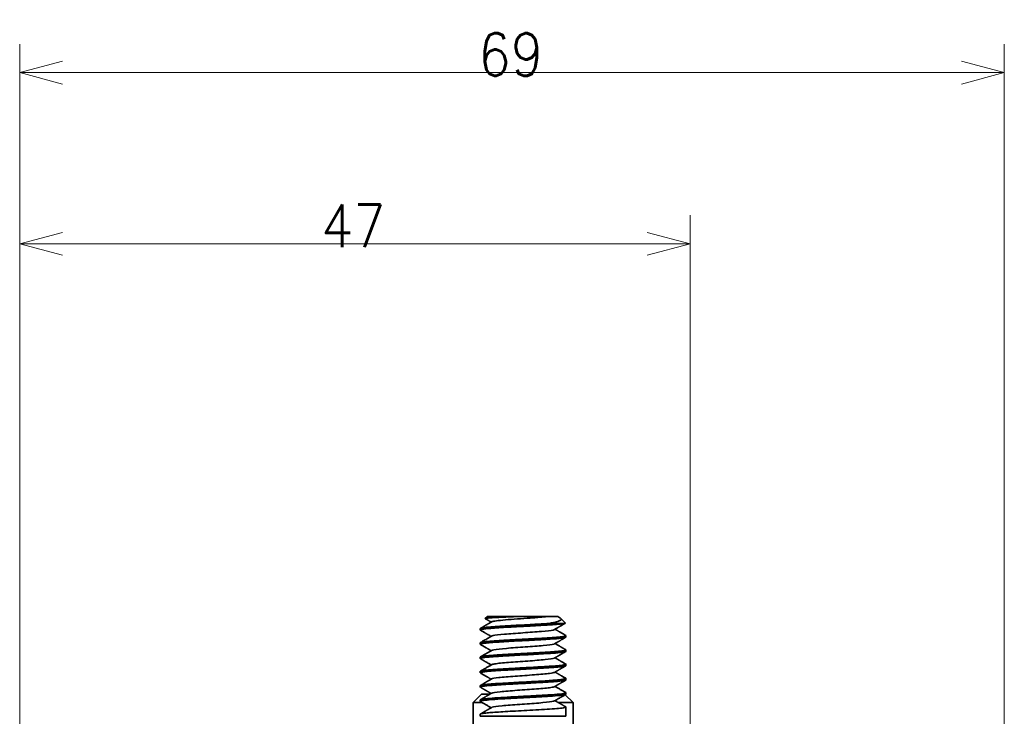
# Model space of a CAD drawing. Header units: millimetres. Extents: x 31 to 1647, y 187 to 975.
# Tile 62 of 151: x 848 to 917, y 735 to 784. Entities that reach past the tile are written whole.
import ezdxf

# ---------------------------------------------------------------- set-up
doc = ezdxf.new("R2010")
doc.units = ezdxf.units.MM
doc.layers.add('1', color=7, linetype='Continuous', true_color=0xffffff)
doc.styles.add('kanji2', font='simplex.shx', dxfattribs={"bigfont": 'bigfont.shx'})
doc.dimstyles.get("Standard").update_dxf_attribs({"dimtxt": 0.18, "dimasz": 0.18, "dimexe": 0.18, "dimexo": 0.0625, "dimgap": 0.09, "dimtad": 0, "dimtih": 1, "dimtoh": 1, "dimdec": 4, "dimzin": 0, "dimdsep": 46, "dimtxsty": 'Standard', "dimcen": 0.09, "dimadec": 0, "dimazin": 0, "dimtfac": 1, "dimtdec": 4, "dimtofl": 0, "dimtmove": 0, "dimatfit": 3, "dimfxl": 1, "dimtolj": 1, "dimtzin": 0, "dimarcsym": 0})

# ---------------------------------------------------------------- blocks, each defined once
blk = doc.blocks.new('_U1')
at = {"layer": '1', "color": 146, "lineweight": 13}
for p, q in [((848.218238, 731.329238), (848.218238, 782.407391)), ((917.168238, 725.364238), (917.168238, 782.407391)), ((848.218238, 780.407391), (851.218235, 781.211239)), ((917.168238, 780.407391), (914.168235, 781.211239)), ((848.218238, 780.407391), (917.168238, 780.407391)), ((848.218238, 780.407391), (851.218241, 779.603544)), ((917.168238, 780.407391), (914.168241, 779.603544))]:
    blk.add_line(p, q, dxfattribs=at)
at = {"layer": '1', "color": 146, "linetype": 'Continuous', "lineweight": 13, "insert": (880.327432, 780.173884), "char_height": 3, "attachment_point": 7, "line_spacing_factor": 0.63253, "style": 'kanji2'}
blk.add_mtext('\\W0.8876;69', dxfattribs=at)
blk = doc.blocks.new('_Open')
at = {"color": 0, "linetype": 'ByBlock', "lineweight": -2}
for p, q in [((-1, 0.166667), (0, 0)), ((-1, -0.166667), (0, 0)), ((0, 0), (-1, 0))]:
    blk.add_line(p, q, dxfattribs=at)
blk = doc.blocks.new('_U15')
at = {"layer": '1', "color": 146, "lineweight": 13}
for p, q in [((848.218238, 731.329238), (848.218238, 770.407391)), ((895.168238, 677.824238), (895.168238, 770.407391)), ((848.218238, 768.407391), (851.218235, 769.211239)), ((895.168238, 768.407391), (892.168235, 769.211239)), ((895.168238, 768.407391), (848.218238, 768.407391)), ((848.218238, 768.407391), (851.218241, 767.603544)), ((895.168238, 768.407391), (892.168241, 767.603544))]:
    blk.add_line(p, q, dxfattribs=at)
at = {"layer": '1', "color": 146, "linetype": 'Continuous', "lineweight": 13, "insert": (869.327432, 768.173884), "char_height": 3, "attachment_point": 7, "line_spacing_factor": 0.63253, "style": 'kanji2'}
blk.add_mtext('\\W0.8745;47', dxfattribs=at)

msp = doc.modelspace()

# ---------------------------------------------------------------- linework, layer by layer
at = {"layer": '1', "color": 18, "linetype": 'Continuous', "lineweight": 35}
for p, q in [((880.9682, 742.3042), (880.817, 742.153)), ((883.2905, 742.3042), (880.9682, 742.3042)), ((886.4361, 741.8364), (886.1137, 742.1588)), ((880.4682, 741.454), (880.4682, 741.3548)), ((885.2381, 741.8042), (886.3214, 741.8042)), ((886.4682, 740.8547), (886.4682, 740.9541)), ((880.4682, 740.4535), (880.4682, 740.3543)), ((886.4682, 739.8547), (886.4682, 739.9536)), ((880.4682, 739.4539), (880.4682, 739.3547)), ((886.4682, 738.8546), (886.4682, 738.9538)), ((880.4682, 738.4537), (880.4682, 738.3549)), ((886.4682, 737.8548), (886.4682, 737.9541)), ((880.4682, 737.454), (880.4682, 737.3548)), ((880.5682, 736.8642), (879.9682, 736.2642)), ((880.4682, 736.4542), (880.4682, 736.3547)), ((880.5682, 736.8642), (881.1613, 736.8642)), ((886.9682, 736.2642), (886.4154, 736.817)), ((886.4682, 736.8546), (886.4682, 736.9535)), ((879.9682, 736.2642), (879.9682, 731.3542)), ((879.9682, 736.2642), (880.6112, 736.2642)), ((885.9469, 736.2642), (886.9682, 736.2642)), ((886.4682, 735.3042), (886.4682, 735.9536)), ((886.9682, 731.3542), (886.9682, 736.2642)), ((880.4682, 735.4535), (880.4682, 735.3042)), ((886.4682, 735.3042), (880.4682, 735.3042))]:
    msp.add_line(p, q, dxfattribs=at)
for points, degree, knots in [([(881.2655, 741.9242), (881.2395, 741.9091), (881.188, 741.8791), (881.1131, 741.8355), (881.0427, 741.7946), (880.9786, 741.7574), (880.9206, 741.7237), (880.8688, 741.6936), (880.8272, 741.6695), (880.7952, 741.6508), (880.772, 741.6374), (880.753, 741.6264), (880.7384, 741.6179), (880.7269, 741.6112), (880.715, 741.6043), (880.6993, 741.5952), (880.6774, 741.5825), (880.6492, 741.5661), (880.6148, 741.5462), (880.5742, 741.5226), (880.5291, 741.4965), (880.4976, 741.4782), (880.4818, 741.469)], 3, [0, 0, 0, 0, 0.099509, 0.1971988, 0.2869894, 0.3688727, 0.4428417, 0.5088902, 0.5670089, 0.6020653, 0.6316566, 0.6557816, 0.6744394, 0.6877509, 0.699826, 0.7198517, 0.7478288, 0.7837585, 0.8276424, 0.8794822, 0.9392803, 1, 1, 1, 1]), ([(880.8206, 742.1426), (880.8176, 742.1444), (880.8158, 742.1462), (880.8138, 742.1527), (880.8211, 742.1574), (880.8531, 742.1669), (880.8778, 742.1716), (880.9437, 742.1811), (880.985, 742.1859), (881.0833, 742.1953), (881.1402, 742.2001), (881.2684, 742.2095), (881.3396, 742.2143), (881.495, 742.2238), (881.579, 742.2285), (881.758, 742.238), (881.853, 742.2427), (882.052, 742.2522), (882.156, 742.2569), (882.3707, 742.2664), (882.4814, 742.2711), (882.7075, 742.2806), (882.8228, 742.2854), (883.0556, 742.2948), (883.1731, 742.2996), (883.2905, 742.3043)], 3, [0, 0, 0, 0, 0.033052, 0.033052, 0.1209564, 0.1209564, 0.2088608, 0.2088608, 0.2967651, 0.2967651, 0.3846695, 0.3846695, 0.4725738, 0.4725738, 0.5604782, 0.5604782, 0.6483826, 0.6483826, 0.7362869, 0.7362869, 0.8241913, 0.8241913, 0.9120956, 0.9120956, 1, 1, 1, 1]), ([(880.8209, 742.1425), (880.8248, 742.1402), (880.8363, 742.1335), (880.8567, 742.1217), (880.884, 742.1059), (880.9164, 742.087), (880.9534, 742.0655), (880.9947, 742.0416), (881.0399, 742.0153), (881.09, 741.9862), (881.1449, 741.9543), (881.1925, 741.9266), (881.2218, 741.9096), (881.2311, 741.9042)], 3, [0, 0, 0, 0, 0.0286452, 0.0841341, 0.1489812, 0.2281098, 0.3215141, 0.4196698, 0.5298091, 0.6519251, 0.7860103, 0.9320566, 1, 1, 1, 1]), ([(881.2651, 741.9241), (881.2972, 741.9425), (881.3733, 741.9609), (881.627, 742.0009), (882.0129, 742.0442), (882.5585, 742.0876), (883.1389, 742.1309), (883.4467, 742.1526), (883.8965, 742.1851), (884.0445, 742.1959), (884.3305, 742.2176), (884.4685, 742.2284), (884.7287, 742.2501), (884.8508, 742.2609), (885.0743, 742.2826), (885.1758, 742.2934), (885.2647, 742.3043)], 3, [0, 0, 0, 0, 0.1449703, 0.1449703, 0.3159762, 0.4869822, 0.4869822, 0.6579881, 0.6579881, 0.7434911, 0.7434911, 0.8289941, 0.8289941, 0.914497, 0.914497, 1, 1, 1, 1]), ([(883.2905, 742.3042), (883.595, 742.3042), (884.1741, 742.3042), (884.6971, 742.3042), (884.9065, 742.3042), (885.1198, 742.3042), (885.2647, 742.3042)], 2, [0, 0, 0, 0.25, 0.5, 0.75, 0.75, 1, 1, 1]), ([(886.0594, 742.1984), (886.0606, 742.1978), (886.0839, 742.1841), (886.1196, 742.1575), (886.1429, 742.1194), (886.1385, 742.0808), (886.0988, 742.0346), (885.9984, 741.9816), (885.8496, 741.935), (885.6942, 741.8952), (885.5568, 741.8639), (885.3956, 741.8318), (885.2859, 741.8125), (885.2382, 741.8042)], 3, [0, 0, 0, 0, 0.0046372, 0.0972912, 0.1912494, 0.2847338, 0.3778125, 0.5315739, 0.6884957, 0.7457114, 0.8442172, 0.932243, 1, 1, 1, 1]), ([(885.2647, 742.3042), (885.4683, 742.3042), (885.6114, 742.3042), (885.751, 742.3042), (885.8765, 742.3042), (885.8771, 742.3042)], 2, [0, 0, 0, 0.3485576, 0.3485576, 0.6971153, 1, 1, 1]), ([(886.0588, 742.1988), (886.0518, 742.2028), (886.0016, 742.232), (885.9409, 742.2672), (885.8871, 742.2985), (885.8766, 742.3046)], 3, [0, 0, 0, 0, 0.1150798, 0.8262312, 1, 1, 1, 1]), ([(886.3214, 741.8043), (886.3077, 741.802), (886.2758, 741.7967), (886.2111, 741.7877), (886.1182, 741.7766), (885.989, 741.7633), (885.7902, 741.7452), (885.5384, 741.7252), (885.2197, 741.7031), (884.7848, 741.6762), (884.2853, 741.649), (883.7795, 741.6208), (883.267, 741.5934), (882.628, 741.5606), (881.9173, 741.5186), (881.3071, 741.4785), (880.9163, 741.4448), (880.6898, 741.4168), (880.5216, 741.3892), (880.4567, 741.364), (880.4729, 741.3448), (880.4817, 741.3397)], 3, [0, 0, 0, 0, 0.0146264, 0.0341506, 0.0585795, 0.0879208, 0.1220365, 0.1756858, 0.2142367, 0.2634538, 0.351133, 0.3950387, 0.4390282, 0.5266328, 0.6142167, 0.701879, 0.7896079, 0.8334153, 0.8774044, 0.9675147, 1, 1, 1, 1]), ([(880.4687, 741.454), (880.4687, 741.463), (880.4906, 741.4769), (880.5464, 741.4908), (880.5942, 741.5006), (880.6223, 741.5055), (880.7831, 741.53), (881.0245, 741.5545), (881.3459, 741.579), (881.4804, 741.5888), (881.5506, 741.5936), (881.7693, 741.6083), (882.0822, 741.6279), (882.5119, 741.6524), (882.7808, 741.6671), (882.9618, 741.6769), (883.0531, 741.6818), (883.5123, 741.7063), (883.9809, 741.7308), (884.4216, 741.7552), (884.5949, 741.765), (884.68, 741.7699), (884.9298, 741.7846), (885.0889, 741.7944), (885.2382, 741.8042)], 3, [0, 0, 0, 0, 0.0770651, 0.1190167, 0.1190167, 0.1609682, 0.1609682, 0.3287746, 0.3707262, 0.3707262, 0.4126778, 0.4126778, 0.4965809, 0.5804841, 0.6224357, 0.6224357, 0.6643873, 0.6643873, 0.8321936, 0.8741452, 0.8741452, 0.9160968, 0.9160968, 1, 1, 1, 1]), ([(880.4815, 741.3398), (880.4905, 741.3346), (880.5081, 741.3244), (880.5324, 741.3103), (880.5525, 741.2987), (880.5678, 741.2898), (880.5807, 741.2823), (880.5994, 741.2715), (880.6253, 741.2564), (880.6685, 741.2314), (880.7238, 741.1992), (880.7799, 741.1666), (880.828, 741.1388), (880.868, 741.1155), (880.9122, 741.0899), (880.9609, 741.0616), (881.0138, 741.0308), (881.0708, 740.9977), (881.1319, 740.9622), (881.1859, 740.9307), (881.2196, 740.9111), (881.2315, 740.9042)], 3, [0, 0, 0, 0, 0.0358354, 0.0706095, 0.0972486, 0.1158587, 0.1319674, 0.1487058, 0.1906516, 0.2358296, 0.3211411, 0.4119829, 0.4604039, 0.5132156, 0.572098, 0.6370481, 0.7080621, 0.7837063, 0.8651915, 0.9525131, 1, 1, 1, 1]), ([(881.2657, 740.9241), (881.2838, 740.9347), (881.4178, 740.9782), (882.0813, 741.0546), (883.4563, 741.1534), (884.8358, 741.2522), (885.513, 741.3292), (885.6517, 741.3732), (885.6707, 741.3843)], 3, [0, 0, 0, 0, 0.0689262, 0.2836001, 0.498274, 0.7129478, 0.9276217, 1, 1, 1, 1]), ([(885.6707, 741.3843), (885.6949, 741.3984), (885.7414, 741.4255), (885.8084, 741.4645), (885.8697, 741.5001), (885.9252, 741.5324), (885.9751, 741.5614), (886.0193, 741.5871), (886.0578, 741.6094), (886.0863, 741.626), (886.1057, 741.6372), (886.1173, 741.6439), (886.1262, 741.6491), (886.133, 741.6531), (886.1397, 741.657), (886.1485, 741.6621), (886.1613, 741.6695), (886.1794, 741.68), (886.2031, 741.6938), (886.2328, 741.711), (886.2679, 741.7314), (886.3084, 741.7549), (886.3542, 741.7815), (886.396, 741.8057), (886.4226, 741.8211), (886.432, 741.8266)], 3, [0, 0, 0, 0, 0.0956023, 0.1836142, 0.264055, 0.3369512, 0.4023392, 0.4602707, 0.51082, 0.5540993, 0.5729124, 0.588426, 0.6003185, 0.6086037, 0.615193, 0.6266091, 0.6434086, 0.6655919, 0.6975376, 0.7365173, 0.7825325, 0.835585, 0.895677, 0.9628108, 1, 1, 1, 1]), ([(886.4547, 740.9688), (886.4237, 740.9868), (886.362, 741.0226), (886.272, 741.0748), (886.1868, 741.1243), (886.1082, 741.1699), (886.0364, 741.2116), (885.9742, 741.2478), (885.9207, 741.2788), (885.8747, 741.3056), (885.8322, 741.3303), (885.7953, 741.3518), (885.7635, 741.3703), (885.7348, 741.387), (885.7155, 741.3982), (885.7052, 741.4042), (885.705, 741.4043)], 3, [0, 0, 0, 0, 0.124044, 0.2466255, 0.3602825, 0.4650194, 0.5608406, 0.6477503, 0.7138798, 0.7749326, 0.8317452, 0.884319, 0.9226545, 0.9588565, 0.9992094, 1, 1, 1, 1]), ([(886.4679, 740.8547), (886.4679, 740.845), (886.4289, 740.8214), (886.2637, 740.7933), (886.023, 740.7664), (885.7265, 740.7389), (885.2356, 740.7032), (884.6659, 740.6701), (884.1764, 740.6424), (883.6711, 740.6147), (883.0246, 740.5817), (882.2792, 740.5403), (881.6106, 740.4993), (881.0642, 740.4593), (880.771, 740.4276), (880.6332, 740.4077), (880.5569, 740.3943), (880.4688, 740.372), (880.4595, 740.3522), (880.4816, 740.3395)], 3, [0, 0, 0, 0, 0.0555487, 0.1347776, 0.16662, 0.2141211, 0.2932802, 0.3723589, 0.4120952, 0.4517326, 0.5309388, 0.6100534, 0.689164, 0.7684521, 0.8475694, 0.8673738, 0.8871575, 0.9268759, 1, 1, 1, 1]), ([(880.4685, 740.4539), (880.4685, 740.4622), (880.5039, 740.4863), (880.7329, 740.5266), (881.2467, 740.5734), (881.8814, 740.6167), (882.4294, 740.6476), (882.8781, 740.6722), (883.2707, 740.6938), (883.7596, 740.7196), (884.1855, 740.7419), (884.7512, 740.7733), (885.3708, 740.8114), (885.9831, 740.8588), (886.379, 740.9063), (886.4814, 740.9428), (886.464, 740.9634), (886.4553, 740.9685)], 3, [0, 0, 0, 0, 0.0482937, 0.1404427, 0.2325899, 0.3247465, 0.387396, 0.4171434, 0.4689418, 0.5096045, 0.5683769, 0.6020689, 0.6942165, 0.7864109, 0.8785659, 0.9707673, 1, 1, 1, 1]), ([(881.2657, 740.9241), (881.2257, 740.9008), (881.1476, 740.8554), (881.0336, 740.7891), (880.9257, 740.7264), (880.8239, 740.6673), (880.7282, 740.6117), (880.6387, 740.5598), (880.5578, 740.5128), (880.5067, 740.4832), (880.4834, 740.4697)], 3, [0, 0, 0, 0, 0.1536662, 0.2994886, 0.4374588, 0.5675685, 0.6898089, 0.8041717, 0.9106485, 1, 1, 1, 1]), ([(885.6709, 740.3843), (885.6962, 740.399), (885.7455, 740.4277), (885.8037, 740.4615), (885.8452, 740.4857), (885.8715, 740.5009), (885.899, 740.517), (885.9303, 740.5351), (885.9671, 740.5565), (886.0098, 740.5813), (886.0582, 740.6094), (886.1123, 740.6409), (886.1717, 740.6753), (886.2363, 740.7129), (886.3061, 740.7534), (886.3795, 740.7959), (886.4296, 740.825), (886.4546, 740.8395)], 3, [0, 0, 0, 0, 0.0968582, 0.1886897, 0.2228658, 0.2559693, 0.2891434, 0.3284384, 0.3756476, 0.4301239, 0.4918696, 0.5608873, 0.6371795, 0.719193, 0.8082293, 0.9042918, 1, 1, 1, 1]), ([(886.468, 739.8546), (886.468, 739.8521), (886.4612, 739.8359), (886.3637, 739.8061), (886.0938, 739.7731), (885.7943, 739.7451), (885.4448, 739.7175), (884.9214, 739.6848), (884.1997, 739.6429), (883.4297, 739.6027), (882.7896, 739.5689), (882.305, 739.5412), (881.9603, 739.5204), (881.6399, 739.5008), (881.2536, 739.474), (880.856, 739.4388), (880.551, 739.399), (880.4575, 739.3655), (880.4709, 739.3456), (880.4814, 739.3396)], 3, [0, 0, 0, 0, 0.0143251, 0.0934759, 0.1727277, 0.2123229, 0.2520727, 0.3311899, 0.4103305, 0.4895742, 0.5687726, 0.6083632, 0.6480578, 0.6877781, 0.7273535, 0.8065827, 0.8857981, 0.964924, 1, 1, 1, 1]), ([(880.4686, 739.4539), (880.4687, 739.463), (880.5092, 739.4878), (880.6595, 739.5134), (880.7946, 739.5291), (880.7946, 739.5291), (880.7947, 739.5291), (880.7947, 739.5291), (880.7948, 739.5291), (880.7951, 739.5291), (880.7955, 739.5292), (880.7965, 739.5293), (880.7983, 739.5295), (880.802, 739.5299), (880.8095, 739.5307), (880.8246, 739.5324), (880.8558, 739.5358), (880.9215, 739.5427), (881.0655, 739.5563), (881.3047, 739.5758), (881.6405, 739.6004), (882.1407, 739.6322), (882.8497, 739.6707), (883.6037, 739.7119), (884.1925, 739.7423), (884.7597, 739.7737), (885.2792, 739.8067), (885.7097, 739.8376), (886.0746, 739.8684), (886.3289, 739.9014), (886.4519, 739.9329), (886.4748, 739.952), (886.4625, 739.9641), (886.4554, 739.9682)], 3, [0, 0, 0, 0, 0.0531547, 0.1453166, 0.1453194, 0.1453222, 0.1453278, 0.1453391, 0.1453616, 0.1454066, 0.1454966, 0.1456766, 0.1460365, 0.1467563, 0.1481955, 0.1510737, 0.156836, 0.1683819, 0.1915299, 0.2378099, 0.2839359, 0.3302393, 0.422426, 0.5145236, 0.5607617, 0.6069235, 0.6990749, 0.7453779, 0.7915033, 0.8837061, 0.9299285, 0.9761795, 1, 1, 1, 1]), ([(881.2656, 739.924), (881.2399, 739.909), (881.1864, 739.8779), (881.1031, 739.8294), (881.0136, 739.7774), (880.918, 739.7219), (880.8163, 739.6627), (880.7083, 739.6001), (880.596, 739.5349), (880.5197, 739.4906), (880.4814, 739.4684)], 3, [0, 0, 0, 0, 0.0984465, 0.2047167, 0.3188146, 0.4407442, 0.5705093, 0.7081136, 0.8535608, 1, 1, 1, 1]), ([(880.4815, 740.3396), (880.5093, 740.3234), (880.5652, 740.291), (880.6476, 740.2432), (880.7271, 740.1971), (880.8018, 740.1537), (880.8717, 740.1131), (880.929, 740.0799), (880.9738, 740.0538), (881.0062, 740.035), (881.0339, 740.0189), (881.0565, 740.0058), (881.0726, 739.9964), (881.0834, 739.9901), (881.0892, 739.9868), (881.0931, 739.9845), (881.0966, 739.9824), (881.102, 739.9793), (881.1112, 739.9739), (881.1251, 739.9659), (881.1443, 739.9547), (881.168, 739.9409), (881.1964, 739.9244), (881.218, 739.9118), (881.2302, 739.9047), (881.2314, 739.9041)], 3, [0, 0, 0, 0, 0.1111992, 0.2235567, 0.3295331, 0.4291336, 0.5223627, 0.6092247, 0.6581958, 0.7018365, 0.7387302, 0.7688781, 0.7922815, 0.8034841, 0.8120528, 0.8153495, 0.8191136, 0.8261939, 0.8367296, 0.8561516, 0.8817145, 0.913417, 0.9512572, 0.9952329, 1, 1, 1, 1]), ([(881.2657, 739.924), (881.2908, 739.9386), (881.4618, 739.9862), (882.2298, 740.0666), (883.6347, 740.1654), (884.9776, 740.2642), (885.553, 740.3372), (885.6587, 740.3772), (885.6708, 740.3842)], 3, [0, 0, 0, 0, 0.0952704, 0.3099442, 0.5246181, 0.739292, 0.9539659, 1, 1, 1, 1]), ([(885.6714, 739.3843), (885.692, 739.3964), (885.7314, 739.4193), (885.7875, 739.4519), (885.8376, 739.4811), (885.8819, 739.5068), (885.9185, 739.5281), (885.9482, 739.5453), (885.9715, 739.5588), (885.9907, 739.57), (886.0061, 739.5789), (886.0178, 739.5857), (886.0257, 739.5903), (886.0315, 739.5937), (886.0374, 739.5971), (886.046, 739.6021), (886.0599, 739.6102), (886.0799, 739.6218), (886.107, 739.6375), (886.14, 739.6567), (886.1789, 739.6793), (886.2238, 739.7054), (886.2747, 739.7349), (886.3314, 739.7678), (886.3922, 739.8031), (886.4341, 739.8273), (886.4551, 739.8395)], 3, [0, 0, 0, 0, 0.0791448, 0.1507348, 0.2147651, 0.2712313, 0.3201295, 0.3550942, 0.3847992, 0.4092431, 0.4287147, 0.4436663, 0.4541028, 0.4590401, 0.4657615, 0.4767429, 0.4919846, 0.5189346, 0.5534602, 0.5955628, 0.6452441, 0.7025062, 0.7673515, 0.8397829, 0.9198036, 1, 1, 1, 1]), ([(886.4554, 739.9683), (886.4388, 739.9779), (886.4059, 739.997), (886.3587, 740.0243), (886.316, 740.0491), (886.2793, 740.0704), (886.2486, 740.0882), (886.224, 740.1025), (886.2054, 740.1133), (886.1926, 740.1207), (886.1841, 740.1257), (886.1768, 740.1299), (886.1683, 740.1349), (886.1573, 740.1412), (886.1438, 740.1491), (886.1278, 740.1584), (886.1019, 740.1734), (886.0648, 740.195), (886.0151, 740.2238), (885.9589, 740.2565), (885.8961, 740.293), (885.8268, 740.3333), (885.7624, 740.3707), (885.7211, 740.3948), (885.705, 740.4041)], 3, [0, 0, 0, 0, 0.0665067, 0.1315009, 0.1884471, 0.2373478, 0.2782051, 0.3110209, 0.3357964, 0.3525328, 0.3620125, 0.3700374, 0.381393, 0.3960792, 0.4140956, 0.4354417, 0.4601173, 0.5175338, 0.5837187, 0.6586518, 0.7423265, 0.834735, 0.9358685, 1, 1, 1, 1]), ([(880.481, 739.3396), (880.4954, 739.3313), (880.5242, 739.3145), (880.566, 739.2903), (880.6045, 739.268), (880.6379, 739.2486), (880.6662, 739.2322), (880.6894, 739.2187), (880.7075, 739.2082), (880.7208, 739.2005), (880.7309, 739.1946), (880.7404, 739.1891), (880.7516, 739.1827), (880.7652, 739.1748), (880.7814, 739.1654), (880.7998, 739.1547), (880.8281, 739.1383), (880.8673, 739.1155), (880.919, 739.0855), (880.9766, 739.052), (881.0402, 739.0151), (881.1097, 738.9747), (881.1741, 738.9372), (881.2152, 738.9133), (881.2312, 738.904)], 3, [0, 0, 0, 0, 0.0572239, 0.1153198, 0.1666092, 0.211094, 0.2487756, 0.2796552, 0.3037337, 0.321012, 0.3327397, 0.3441614, 0.3589922, 0.3772421, 0.3989146, 0.423983, 0.4514734, 0.5123084, 0.5810318, 0.657711, 0.7423942, 0.8351168, 0.935905, 1, 1, 1, 1]), ([(881.2652, 738.9238), (881.2974, 738.9425), (881.51, 738.9941), (882.3853, 739.0786), (883.8122, 739.1774), (885.1107, 739.2762), (885.5894, 739.3452), (885.6661, 739.3813), (885.6714, 739.3844)], 3, [0, 0, 0, 0, 0.1217204, 0.3362172, 0.5507139, 0.7652107, 0.9797075, 1, 1, 1, 1]), ([(886.4553, 738.9683), (886.4306, 738.9826), (886.3813, 739.0112), (886.3092, 739.053), (886.2408, 739.0928), (886.1778, 739.1294), (886.1205, 739.1626), (886.0688, 739.1926), (886.0228, 739.2194), (885.9819, 739.2431), (885.9472, 739.2633), (885.9182, 739.2801), (885.8943, 739.294), (885.8735, 739.3061), (885.8547, 739.317), (885.84, 739.3256), (885.829, 739.332), (885.8213, 739.3364), (885.8135, 739.341), (885.8042, 739.3464), (885.7903, 739.3545), (885.7701, 739.3662), (885.7427, 739.3822), (885.7203, 739.3952), (885.7071, 739.4029), (885.7052, 739.404)], 3, [0, 0, 0, 0, 0.0985205, 0.1970064, 0.2882529, 0.3722635, 0.4490415, 0.5174111, 0.5788096, 0.6332393, 0.6807026, 0.7178077, 0.7491593, 0.7762079, 0.8012294, 0.824252, 0.8350137, 0.8452759, 0.8550386, 0.8661368, 0.8825145, 0.9105966, 0.9471316, 0.9921164, 1, 1, 1, 1]), ([(880.4803, 738.3405), (880.4687, 738.3474), (880.4602, 738.3653), (880.5305, 738.3914), (880.6782, 738.4159), (880.9194, 738.4449), (881.3476, 738.4813), (881.9621, 738.5217), (882.513, 738.5539), (882.9483, 738.5764), (883.2954, 738.5955), (883.5938, 738.6117), (884.0397, 738.6351), (884.7195, 738.6718), (885.4799, 738.7192), (886.063, 738.7668), (886.358, 738.8069), (886.4552, 738.8362), (886.4682, 738.8492), (886.4682, 738.8545)], 3, [0, 0, 0, 0, 0.0399637, 0.1041569, 0.1519674, 0.1833615, 0.2755858, 0.367816, 0.4140781, 0.4603358, 0.5066039, 0.5218621, 0.5529078, 0.6451359, 0.7373655, 0.8295966, 0.9218292, 0.9680652, 1, 1, 1, 1]), ([(880.4686, 738.4541), (880.4687, 738.4595), (880.4785, 738.4693), (880.5488, 738.4948), (880.7757, 738.5314), (881.3162, 738.5787), (882.0418, 738.6262), (882.7569, 738.6657), (883.3503, 738.6972), (883.7359, 738.7185), (884.1775, 738.7419), (884.6078, 738.7651), (885.0612, 738.7923), (885.5432, 738.825), (886.039, 738.8631), (886.3175, 738.9005), (886.4512, 738.9319), (886.4779, 738.9506), (886.4609, 738.9651), (886.4553, 738.9683)], 3, [0, 0, 0, 0, 0.0320073, 0.0583456, 0.1505653, 0.2427879, 0.3350062, 0.4272139, 0.4737493, 0.5197377, 0.5463922, 0.6121906, 0.6583338, 0.7046578, 0.7968487, 0.8890307, 0.9155802, 0.9814303, 1, 1, 1, 1]), ([(881.2652, 738.9238), (881.2374, 738.9076), (881.1802, 738.8743), (881.0923, 738.8232), (881, 738.7695), (880.9035, 738.7135), (880.8026, 738.6549), (880.6974, 738.5938), (880.5897, 738.5313), (880.5171, 738.4892), (880.481, 738.4683)], 3, [0, 0, 0, 0, 0.1066625, 0.2188071, 0.3364365, 0.4595529, 0.5881591, 0.7222575, 0.8618508, 1, 1, 1, 1]), ([(885.6719, 738.3849), (885.6955, 738.3986), (885.741, 738.4251), (885.8069, 738.4634), (885.8681, 738.4989), (885.9245, 738.5317), (885.976, 738.5617), (886.0226, 738.5887), (886.0642, 738.6129), (886.1019, 738.6347), (886.1464, 738.6605), (886.1994, 738.6913), (886.2621, 738.7277), (886.326, 738.7647), (886.3906, 738.8022), (886.4342, 738.8275), (886.4558, 738.84)], 3, [0, 0, 0, 0, 0.0901217, 0.1742277, 0.2523127, 0.3243715, 0.3903994, 0.4493738, 0.5025232, 0.5498447, 0.5933702, 0.6727688, 0.7527237, 0.8332356, 0.9172577, 1, 1, 1, 1]), ([(880.4804, 737.3405), (880.4793, 737.3411), (880.4532, 737.3576), (880.4881, 737.3828), (880.6809, 737.4162), (880.8967, 737.4418), (881.1468, 737.4651), (881.4387, 737.4862), (881.8083, 737.5123), (882.4079, 737.548), (883.1671, 737.5885), (884.0232, 737.6343), (884.6579, 737.6688), (885.1409, 737.6977), (885.4947, 737.7228), (885.8034, 737.7459), (886.1451, 737.7768), (886.3727, 737.8094), (886.458, 737.8384), (886.4682, 737.8503), (886.4682, 737.8546)], 3, [0, 0, 0, 0, 0.0036791, 0.095912, 0.148728, 0.2015481, 0.2412049, 0.2808567, 0.3335828, 0.3864975, 0.4917555, 0.5708213, 0.6498832, 0.6961119, 0.7423451, 0.7886438, 0.8348351, 0.9270864, 0.9733286, 1, 1, 1, 1]), ([(886.456, 737.9684), (886.4764, 737.9564), (886.4644, 737.9288), (886.2425, 737.8859), (885.8815, 737.8514), (885.468, 737.8196), (884.9369, 737.7843), (883.954, 737.7292), (882.8122, 737.6702), (881.8551, 737.6151), (881.1958, 737.5698), (880.72, 737.5245), (880.503, 737.4859), (880.4684, 737.4624), (880.4684, 737.454)], 3, [0, 0, 0, 0, 0.0705019, 0.1586333, 0.2467591, 0.2769812, 0.345902, 0.4532533, 0.5986173, 0.6867559, 0.7748945, 0.8630331, 0.9511717, 1, 1, 1, 1]), ([(880.4803, 738.3404), (880.5106, 738.3228), (880.5708, 738.2879), (880.6584, 738.2371), (880.7409, 738.1892), (880.8166, 738.1453), (880.8853, 738.1054), (880.9473, 738.0694), (880.999, 738.0393), (881.0416, 738.0146), (881.0757, 737.9948), (881.1057, 737.9773), (881.1329, 737.9616), (881.1673, 737.9416), (881.2, 737.9226), (881.2242, 737.9085), (881.2312, 737.9044)], 3, [0, 0, 0, 0, 0.1211537, 0.2401837, 0.3500626, 0.4507966, 0.5423914, 0.6248518, 0.6981825, 0.7492918, 0.7947937, 0.8346901, 0.8692708, 0.9031412, 0.9722622, 1, 1, 1, 1]), ([(881.2643, 737.9237), (881.2401, 737.9096), (881.1936, 737.8826), (881.1267, 737.8437), (881.0654, 737.808), (881.0099, 737.7758), (880.96, 737.7468), (880.9158, 737.7211), (880.8773, 737.6988), (880.8488, 737.6823), (880.8294, 737.671), (880.8179, 737.6643), (880.8089, 737.6591), (880.8021, 737.6552), (880.7954, 737.6513), (880.7866, 737.6462), (880.7738, 737.6387), (880.7557, 737.6283), (880.7321, 737.6145), (880.7023, 737.5973), (880.6672, 737.5769), (880.6268, 737.5534), (880.5809, 737.5269), (880.5316, 737.4983), (880.4976, 737.4786), (880.4807, 737.4687)], 3, [0, 0, 0, 0, 0.092876, 0.1783767, 0.2565206, 0.3273336, 0.3908513, 0.447124, 0.4962247, 0.5382637, 0.5565386, 0.5716073, 0.5831564, 0.5911994, 0.597604, 0.6087012, 0.625026, 0.6465789, 0.6776131, 0.7154777, 0.7601739, 0.8117033, 0.8700679, 0.9352698, 1, 1, 1, 1]), ([(881.2642, 737.9237), (881.3163, 737.954), (881.6798, 738.0172), (882.8679, 738.1134), (884.3122, 738.2122), (885.3466, 738.3027), (885.6297, 738.3603), (885.672, 738.3849)], 3, [0, 0, 0, 0, 0.1972282, 0.4114229, 0.6256177, 0.8398125, 1, 1, 1, 1]), ([(885.6714, 737.3848), (885.6884, 737.3947), (885.7205, 737.4133), (885.7657, 737.4396), (885.8049, 737.4624), (885.8383, 737.4818), (885.8659, 737.4978), (885.8866, 737.5099), (885.9013, 737.5184), (885.9108, 737.5239), (885.918, 737.5282), (885.9246, 737.532), (885.9319, 737.5362), (885.9401, 737.541), (885.9558, 737.5501), (885.9809, 737.5647), (886.0179, 737.5862), (886.0621, 737.6119), (886.1132, 737.6415), (886.1707, 737.6749), (886.2344, 737.7118), (886.3044, 737.7525), (886.3789, 737.7957), (886.4301, 737.8254), (886.4558, 737.8403)], 3, [0, 0, 0, 0, 0.0650753, 0.1226608, 0.1727522, 0.2153453, 0.2504368, 0.2780238, 0.2946886, 0.3065482, 0.3143117, 0.3224502, 0.3317461, 0.3421996, 0.3538107, 0.3917114, 0.4383702, 0.4955224, 0.5606892, 0.633869, 0.715067, 0.8042889, 0.9015412, 1, 1, 1, 1]), ([(886.4559, 737.9686), (886.4303, 737.9835), (886.3792, 738.013), (886.3049, 738.0562), (886.2349, 738.0968), (886.1712, 738.1337), (886.1138, 738.167), (886.0627, 738.1967), (886.0196, 738.2217), (885.9842, 738.2423), (885.9563, 738.2585), (885.9341, 738.2714), (885.9179, 738.2808), (885.9039, 738.2889), (885.8881, 738.2981), (885.8665, 738.3106), (885.839, 738.3266), (885.8056, 738.346), (885.7663, 738.3689), (885.7323, 738.3887), (885.7113, 738.4009), (885.7053, 738.4043)], 3, [0, 0, 0, 0, 0.1023524, 0.2039666, 0.2971897, 0.3820278, 0.4584865, 0.5265705, 0.5862779, 0.6309655, 0.6680899, 0.6976527, 0.7196566, 0.7327999, 0.7537841, 0.7826075, 0.8192681, 0.8637628, 0.9160884, 0.9762409, 1, 1, 1, 1]), ([(880.481, 737.3402), (880.4988, 737.3299), (880.5343, 737.3093), (880.5853, 737.2797), (880.632, 737.2526), (880.6728, 737.229), (880.7075, 737.2088), (880.7361, 737.1922), (880.7594, 737.1787), (880.7788, 737.1674), (880.7961, 737.1574), (880.8124, 737.1479), (880.8282, 737.1387), (880.8452, 737.1289), (880.8638, 737.1181), (880.8852, 737.1056), (880.9103, 737.0911), (880.9411, 737.0732), (880.9786, 737.0514), (881.0229, 737.0257), (881.0739, 736.996), (881.1317, 736.9624), (881.1849, 736.9315), (881.2188, 736.9117), (881.2313, 736.9045)], 3, [0, 0, 0, 0, 0.0712129, 0.1415861, 0.2039145, 0.2582004, 0.3044461, 0.3426536, 0.3728249, 0.3972732, 0.4203069, 0.4420238, 0.4625793, 0.4835368, 0.5097512, 0.5371276, 0.5691014, 0.610088, 0.6601009, 0.7191356, 0.7871868, 0.8642484, 0.9503138, 1, 1, 1, 1]), ([(881.2648, 736.924), (881.267, 736.9253), (881.3316, 736.9595), (881.7668, 737.0266), (883.0421, 737.1254), (884.4764, 737.2242), (885.4023, 737.3107), (885.6361, 737.3642), (885.6714, 737.3848)], 3, [0, 0, 0, 0, 0.0083273, 0.2227429, 0.4371585, 0.651574, 0.8659896, 1, 1, 1, 1]), ([(886.4554, 736.969), (886.3915, 737.006), (886.2618, 737.0812), (886.0663, 737.1947), (885.8802, 737.3028), (885.7599, 737.3727), (885.7053, 737.4045)], 3, [0, 0, 0, 0, 0.2554284, 0.5185804, 0.7815799, 1, 1, 1, 1]), ([(880.4808, 736.3401), (880.4645, 736.3497), (880.4633, 736.3759), (880.6705, 736.4207), (881.2479, 736.4761), (882.0149, 736.5256), (882.7507, 736.5668), (883.3448, 736.5985), (883.9436, 736.6302), (884.5236, 736.6618), (885.0621, 736.6934), (885.6796, 736.7344), (886.2115, 736.7816), (886.4404, 736.8247), (886.4682, 736.8478), (886.4682, 736.8546)], 3, [0, 0, 0, 0, 0.0554508, 0.1529253, 0.2604311, 0.3779395, 0.4396019, 0.5012641, 0.5629262, 0.6245882, 0.68625, 0.7479118, 0.8649098, 0.960426, 1, 1, 1, 1]), ([(886.4554, 736.9681), (886.468, 736.9609), (886.4813, 736.9323), (886.2461, 736.8822), (885.4978, 736.8181), (884.4729, 736.757), (883.3737, 736.6991), (882.3429, 736.6442), (881.4453, 736.5893), (880.7869, 736.5343), (880.5077, 736.4892), (880.4683, 736.4625), (880.4682, 736.4542)], 3, [0, 0, 0, 0, 0.0421865, 0.1669439, 0.2917011, 0.4164581, 0.5234298, 0.6304017, 0.7373739, 0.8443463, 0.9513189, 1, 1, 1, 1]), ([(881.2648, 736.924), (881.2517, 736.9164), (881.2273, 736.9022), (881.1937, 736.8827), (881.1659, 736.8665), (881.1448, 736.8542), (881.1297, 736.8454), (881.1197, 736.8396), (881.112, 736.8351), (881.1056, 736.8314), (881.0977, 736.8269), (881.0884, 736.8214), (881.0759, 736.8141), (881.06, 736.8049), (881.0393, 736.7929), (881.0121, 736.7771), (880.978, 736.7573), (880.9365, 736.7332), (880.8887, 736.7054), (880.8345, 736.6739), (880.7742, 736.639), (880.7081, 736.6006), (880.6361, 736.5588), (880.56, 736.5146), (880.5079, 736.4844), (880.4819, 736.4693)], 3, [0, 0, 0, 0, 0.0503462, 0.0933011, 0.1288615, 0.1570249, 0.1742285, 0.1866958, 0.1954854, 0.2036379, 0.2113426, 0.225409, 0.2394305, 0.2594498, 0.2859806, 0.3190242, 0.3637666, 0.4166824, 0.4777741, 0.5470443, 0.6244965, 0.7085332, 0.8004698, 0.9003109, 1, 1, 1, 1]), ([(885.671, 736.3846), (885.7111, 736.4079), (885.7891, 736.4533), (885.9032, 736.5197), (886.0112, 736.5824), (886.113, 736.6415), (886.2087, 736.6971), (886.2981, 736.749), (886.3797, 736.7963), (886.4314, 736.8263), (886.4553, 736.8402)], 3, [0, 0, 0, 0, 0.1533305, 0.298827, 0.436479, 0.5662757, 0.6882068, 0.8022621, 0.9084324, 1, 1, 1, 1]), ([(886.4547, 735.9692), (886.437, 735.9794), (886.4018, 735.9999), (886.3508, 736.0294), (886.3039, 736.0566), (886.263, 736.0804), (886.228, 736.1007), (886.1989, 736.1176), (886.1754, 736.1312), (886.1562, 736.1424), (886.1399, 736.1518), (886.1256, 736.1602), (886.1119, 736.1681), (886.0964, 736.1771), (886.0778, 736.1879), (886.0551, 736.2011), (886.0279, 736.2169), (885.9949, 736.236), (885.9559, 736.2587), (885.9108, 736.2849), (885.8596, 736.3147), (885.8022, 736.348), (885.7501, 736.3783), (885.7171, 736.3975), (885.7052, 736.4045)], 3, [0, 0, 0, 0, 0.0706545, 0.1411876, 0.2037676, 0.2583967, 0.3050769, 0.3438098, 0.3745973, 0.3991811, 0.4208263, 0.4396088, 0.4566411, 0.4756823, 0.5015892, 0.5308937, 0.5666577, 0.6105762, 0.6626461, 0.7228639, 0.7912251, 0.867725, 0.9523584, 1, 1, 1, 1]), ([(886.4551, 735.9685), (886.4571, 735.9674), (886.487, 735.9483), (886.4196, 735.9119), (886.0092, 735.8602), (885.3694, 735.8108), (884.5907, 735.7636), (883.7599, 735.7187), (882.951, 735.6762), (882.2201, 735.6358), (881.6042, 735.5978), (881.1223, 735.5621), (880.7783, 735.5286), (880.5648, 735.4974), (880.4804, 735.4726), (880.4682, 735.4582), (880.4682, 735.4535)], 3, [0, 0, 0, 0, 0.0065723, 0.1111467, 0.2113534, 0.3071871, 0.3986431, 0.4857167, 0.5684034, 0.6466991, 0.7205997, 0.7901015, 0.855201, 0.9158949, 0.97218, 1, 1, 1, 1]), ([(880.4814, 736.3401), (880.5473, 736.3018), (880.6797, 736.225), (880.8773, 736.1103), (881.0614, 736.0033), (881.1789, 735.9349), (881.2314, 735.9044)], 3, [0, 0, 0, 0, 0.2637784, 0.5295167, 0.7901566, 1, 1, 1, 1]), ([(881.2654, 735.9242), (881.2412, 735.9102), (881.1945, 735.883), (881.1268, 735.8436), (881.0638, 735.807), (881.0055, 735.7731), (880.9523, 735.7421), (880.9039, 735.7141), (880.8605, 735.6888), (880.8211, 735.6659), (880.7768, 735.6402), (880.7273, 735.6115), (880.6728, 735.5799), (880.6294, 735.5547), (880.5954, 735.5349), (880.5695, 735.5199), (880.5416, 735.5037), (880.5122, 735.4867), (880.4918, 735.4749), (880.4816, 735.469)], 3, [0, 0, 0, 0, 0.09245, 0.1788782, 0.2592799, 0.3336501, 0.4019845, 0.4632196, 0.5186253, 0.5682007, 0.6141365, 0.6882177, 0.7574258, 0.8227318, 0.8545709, 0.88756, 0.9218536, 0.9611337, 1, 1, 1, 1]), ([(881.2654, 735.9242), (881.2743, 735.9294), (881.366, 735.9676), (881.8957, 736.0386), (883.2188, 736.1374), (884.6349, 736.2362), (885.453, 736.3186), (885.6427, 736.3681), (885.6711, 736.3846)], 3, [0, 0, 0, 0, 0.0339725, 0.2485429, 0.4631133, 0.6776837, 0.8922541, 1, 1, 1, 1])]:
    msp.add_open_spline(points, degree=degree, knots=knots, dxfattribs=at)
msp.add_open_spline([(886.4354, 741.836), (886.4458, 741.8254), (886.4082, 741.8148), (886.3214, 741.8042)], degree=3, dxfattribs=at)

# ---------------------------------------------------------------- dimensions: what is measured, and where the dimension line sits
at = {"layer": '1', "color": 146, "linetype": 'Continuous', "lineweight": 13}
dim = msp.add_linear_dim(base=(917.168238, 780.407391), p1=(848.218238, 731.329238), p2=(917.168238, 725.080409), dimstyle='Standard', override={"dimtxt": 3, "dimasz": 3, "dimexe": 2, "dimexo": 0, "dimgap": 0.6, "dimtad": 1, "dimtih": 1, "dimtoh": 0, "dimdec": 1, "dimlfac": 1, "dimzin": 8, "dimdsep": 46, "dimlunit": 2, "dimtxsty": 'kanji2', "dimblk1": 'Open', "dimblk2": 'Open', "dimsah": 1, "dimse1": 0, "dimse2": 0, "dimsd1": 0, "dimsd2": 0, "dimclrd": 146, "dimclre": 146, "dimclrt": 146, "dimtol": 0, "dimtm": -0.1, "dimtfac": 0.833333, "dimtdec": 2, "dimtofl": 1, "dimtmove": 0, "dimtzin": 8, "dimlwd": 13, "dimlwe": 13}, dxfattribs=at)
dim.commit()
dim.dimension.update_dxf_attribs({"geometry": '_U1', "text_midpoint": (882.693238, 780.407391), "dimtype": 160})
dim = msp.add_linear_dim(base=(895.168238, 768.407391), p1=(848.218238, 730.442182), p2=(895.168238, 677.824238), angle=180, dimstyle='Standard', override={"dimtxt": 3, "dimasz": 3, "dimexe": 2, "dimexo": 0, "dimgap": 0.6, "dimtad": 1, "dimtih": 0, "dimtoh": 0, "dimdec": 1, "dimlfac": 1, "dimzin": 8, "dimdsep": 46, "dimlunit": 2, "dimtxsty": 'kanji2', "dimblk1": 'Open', "dimblk2": 'Open', "dimsah": 1, "dimse1": 0, "dimse2": 0, "dimsd1": 0, "dimsd2": 0, "dimclrd": 146, "dimclre": 146, "dimclrt": 146, "dimtol": 0, "dimtm": -0.1, "dimtfac": 0.833333, "dimtdec": 2, "dimtofl": 1, "dimtmove": 0, "dimtzin": 8, "dimlwd": 13, "dimlwe": 13}, dxfattribs=at)
dim.commit()
dim.dimension.update_dxf_attribs({"geometry": '_U15', "text_midpoint": (871.693238, 768.407391), "dimtype": 160})

doc.saveas('drawing.dxf')
